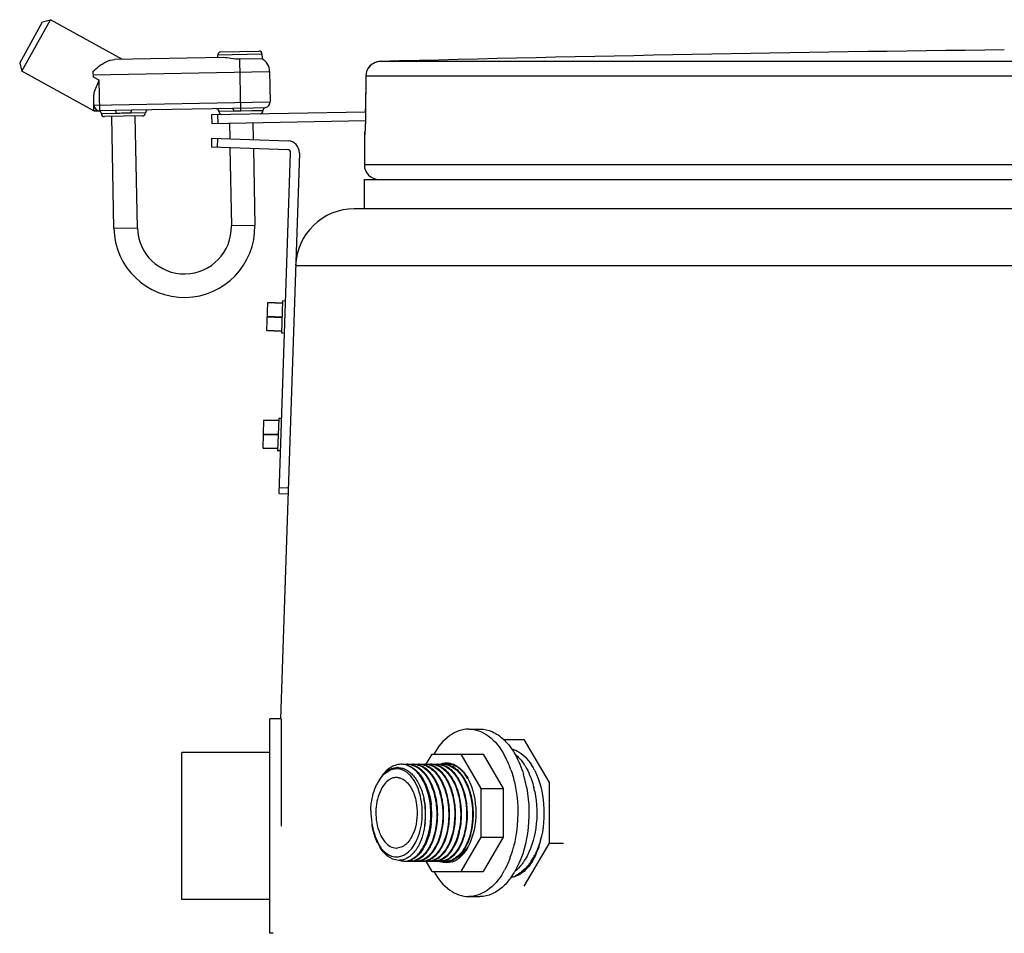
# Model space of a CAD drawing. Header units: millimetres. Extents: x 0 to 297, y 0 to 210.
# Tile 18 of 21: x 212.17 to 215.52, y 173.73 to 176.84. Entities that reach past the tile are written whole.
import ezdxf

# ---------------------------------------------------------------- set-up
doc = ezdxf.new("R2010")
doc.units = ezdxf.units.MM
doc.header["$LTSCALE"] = 16.335
doc.layers.get('0').update_dxf_attribs({"linetype": 'CONTINUOUS'})
doc.layers.add('AXES_REF', color=7, linetype='CONTINUOUS')

msp = doc.modelspace()

# ---------------------------------------------------------------- linework, layer by layer
at = {"color": 7, "linetype": 'Continuous'}
for p, q in [((212.1742, 176.694), (212.2515, 176.834)), ((212.182, 176.6668), (212.2787, 176.8418)), ((212.2515, 176.834), (212.2787, 176.8418)), ((212.5238, 176.7064), (212.2787, 176.8418)), ((212.8678, 176.7128), (212.497, 176.7059)), ((212.8487, 176.7125), (212.8485, 176.7225)), ((212.8584, 176.7327), (212.9883, 176.7351)), ((212.9985, 176.7253), (212.9988, 176.7086)), ((212.1742, 176.694), (212.182, 176.6668)), ((212.9988, 176.7086), (212.9238, 176.7072)), ((212.4224, 176.5339), (212.182, 176.6668)), ((212.4249, 176.6468), (212.4245, 176.6666)), ((213.0246, 176.6658), (213.0266, 176.5626)), ((213.352, 176.65), (213.3512, 176.5283)), ((212.427, 176.5345), (212.4262, 176.5775)), ((212.4324, 176.5315), (212.447, 176.5317)), ((212.4985, 176.5327), (212.447, 176.5317)), ((212.5924, 176.5144), (212.4624, 176.512)), ((212.4945, 176.1325), (212.4874, 176.5125)), ((212.8982, 176.5402), (212.5555, 176.5338)), ((212.5745, 176.134), (212.5674, 176.514)), ((212.8274, 176.5188), (213.3512, 176.5287)), ((212.8274, 176.5188), (212.8279, 176.4889)), ((212.8474, 176.5192), (212.8479, 176.4892)), ((213.0021, 176.5325), (213.0021, 176.5321)), ((213.351, 176.5109), (213.3508, 176.5031)), ((213.3511, 176.5194), (213.351, 176.5109)), ((213.3512, 176.5283), (213.3511, 176.5194)), ((212.8279, 176.4889), (213.3507, 176.4986)), ((212.8879, 176.49), (212.8889, 176.4362)), ((212.9679, 176.4915), (212.969, 176.4335)), ((213.35, 176.4782), (213.3498, 176.4736)), ((213.3502, 176.4835), (213.35, 176.4782)), ((213.3504, 176.4894), (213.3502, 176.4835)), ((213.3506, 176.4959), (213.3504, 176.4894)), ((213.3508, 176.5031), (213.3506, 176.4959)), ((213.347, 176.4495), (213.347, 176.3483)), ((213.3489, 176.4591), (213.3488, 176.4587)), ((213.3488, 176.4587), (213.3488, 176.4584)), ((213.3488, 176.4584), (213.3488, 176.4582)), ((213.349, 176.4605), (213.3489, 176.4596)), ((213.3489, 176.4596), (213.3489, 176.4591)), ((213.3491, 176.4617), (213.349, 176.4605)), ((213.3492, 176.463), (213.3491, 176.4617)), ((213.3493, 176.4644), (213.3492, 176.463)), ((213.3497, 176.4717), (213.3493, 176.4644)), ((213.3498, 176.4736), (213.3497, 176.4717)), ((212.8274, 176.4383), (212.8264, 176.4083)), ((212.8274, 176.4383), (213.0872, 176.4296)), ((212.8473, 176.4376), (212.8463, 176.4076)), ((213.0862, 176.3996), (212.8264, 176.4083)), ((212.8895, 176.4062), (212.8945, 176.14)), ((212.9695, 176.4035), (212.9744, 176.1415)), ((213.057, 175.2299), (213.0959, 176.3892)), ((213.1258, 176.3882), (213.0614, 174.4635)), ((220.9811, 176.1983), (213.3129, 176.1983)), ((213.0156, 175.784), (213.0187, 175.8792)), ((213.0687, 175.8775), (213.0187, 175.8792)), ((213.069, 175.8849), (213.0653, 175.7749)), ((213.079, 175.8845), (213.069, 175.8849)), ((213.0156, 175.784), (213.0655, 175.7823)), ((213.0753, 175.7746), (213.0653, 175.7749)), ((213.0022, 175.3842), (213.0054, 175.4794)), ((213.0553, 175.4777), (213.0054, 175.4794)), ((213.0556, 175.4851), (213.0519, 175.3752)), ((213.0656, 175.4848), (213.0556, 175.4851)), ((213.0022, 175.3842), (213.0521, 175.3825)), ((213.0619, 175.3748), (213.0519, 175.3752)), ((213.0577, 175.2499), (213.0877, 175.2489)), ((213.057, 175.2299), (213.087, 175.2289)), ((213.0254, 173.7333), (213.0254, 174.4633)), ((213.0614, 174.4633), (213.0254, 174.4633)), ((213.0654, 174.0983), (213.0654, 174.4633)), ((213.8204, 174.3933), (213.8901, 174.3933)), ((213.8901, 174.3933), (213.9758, 174.2469)), ((212.7254, 173.8483), (212.7254, 174.3483)), ((213.0254, 174.3483), (212.7254, 174.3483)), ((213.5578, 174.3083), (213.5783, 174.3433)), ((213.5783, 174.3433), (213.751, 174.3433)), ((213.6753, 174.3433), (213.7438, 174.2262)), ((213.751, 174.3433), (213.8195, 174.2262)), ((213.6166, 174.3084), (213.6168, 174.3084)), ((213.6166, 174.3083), (213.6168, 174.3083)), ((213.6628, 174.2992), (213.6627, 174.2993)), ((213.6628, 174.2992), (213.6627, 174.2993)), ((213.6643, 174.2983), (213.6642, 174.2983)), ((213.6642, 174.2983), (213.6642, 174.2983)), ((213.9758, 174.2469), (213.9758, 174.0398)), ((213.7438, 174.2262), (213.7438, 174.0605)), ((213.7438, 174.2262), (213.8195, 174.2262)), ((213.8195, 174.2262), (213.8195, 174.0605)), ((213.3939, 174.0382), (213.3985, 174.0299)), ((213.7438, 174.0605), (213.6753, 173.9433)), ((213.7438, 174.0605), (213.8195, 174.0605)), ((213.8195, 174.0605), (213.751, 173.9433)), ((213.9758, 174.0398), (213.8901, 173.8933)), ((213.9758, 174.0398), (214.0245, 174.0398)), ((213.5783, 173.9433), (213.5577, 173.9786)), ((213.5783, 173.9433), (213.751, 173.9433)), ((213.0254, 173.8483), (212.7254, 173.8483)), ((213.0369, 173.7333), (213.0254, 173.7333))]:
    msp.add_line(p, q, dxfattribs=at)
at = {"color": 9, "linetype": 'Continuous'}
for p, q in [((212.8485, 176.7225), (212.9985, 176.7253)), ((212.9271, 176.5311), (212.9238, 176.7072)), ((216.9528, 176.6996), (213.4007, 176.6996)), ((212.4247, 176.6545), (213.0246, 176.6658)), ((212.4451, 176.6356), (212.4249, 176.6468)), ((213.3521, 176.6496), (213.3514, 176.5375)), ((213.352, 176.65), (213.3521, 176.6496)), ((216.9503, 176.6496), (213.3521, 176.6496)), ((212.447, 176.5317), (212.4451, 176.6356)), ((212.4267, 176.5513), (213.0266, 176.5626)), ((212.4224, 176.5339), (212.427, 176.5345)), ((212.6022, 176.5246), (212.4522, 176.5218)), ((212.5555, 176.5338), (212.4985, 176.5327)), ((213.0021, 176.5321), (212.8522, 176.5293)), ((212.927, 176.541), (212.8982, 176.5402)), ((212.9271, 176.5311), (212.9018, 176.5302)), ((212.927, 176.541), (213.0103, 176.5426)), ((213.0021, 176.5325), (212.9271, 176.5311)), ((213.3513, 176.5287), (213.3508, 176.4986)), ((213.3513, 176.5375), (213.3514, 176.5372)), ((213.3514, 176.5375), (213.3514, 176.5372)), ((213.3514, 176.5375), (213.3514, 176.5372)), ((213.3479, 176.4495), (213.347, 176.4495)), ((220.947, 176.3483), (213.347, 176.3483)), ((212.4945, 176.1325), (212.5745, 176.134)), ((212.9744, 176.1415), (212.8945, 176.14)), ((213.113, 176.005), (221.181, 176.005)), ((213.0687, 175.8765), (213.0187, 175.8782)), ((213.0171, 175.8306), (213.0671, 175.8289)), ((213.0172, 175.8326), (213.0672, 175.8309)), ((213.0156, 175.785), (213.0656, 175.7833)), ((213.0553, 175.4767), (213.0053, 175.4784)), ((213.0037, 175.4308), (213.0537, 175.4291)), ((213.0038, 175.4328), (213.0538, 175.4311)), ((213.0022, 175.3852), (213.0522, 175.3835))]:
    msp.add_line(p, q, dxfattribs=at)
at = {"color": 7, "linetype": 'Continuous'}
msp.add_lwpolyline([(213.3488, 176.4582), (213.3488, 176.458), (213.3488, 176.458)], dxfattribs=at)
for centre, radius, start, end in [((212.8585, 176.7227), 0.01, 91.0728, 181.0728), ((212.9885, 176.7251), 0.01, 1.0728, 91.0728), ((217.147, 32.3233), 144.4249, 90.643576, 91.486375), ((212.9746, 176.6648), 0.05, 1.0728, 61.0728), ((213.402, 176.6496), 0.05, 91.4864, 179.6295), ((212.4467, 176.5517), 0.02, 181.0728, 271.0728), ((213.0066, 176.5622), 0.02, 280.6669, 1.0728), ((212.432, 176.5515), 0.02, 241.0718, 271.0716), ((212.4422, 176.5216), 0.01, 1.0728, 91.0728), ((212.4622, 176.522), 0.01, 181.0728, 271.0728), ((212.5922, 176.5244), 0.01, 271.0728, 1.0728), ((212.6122, 176.5248), 0.01, 91.0728, 181.0728), ((212.8422, 176.5291), 0.01, 1.0728, 91.0728), ((212.8622, 176.5295), 0.01, 181.0728, 271.0728), ((212.9921, 176.5319), 0.01, 271.0728, 1.0728), ((213.0121, 176.5327), 0.01, 100.6669, 181.0728), ((213.397, 176.4495), 0.05, 162.6492, 180), ((213.0859, 176.3896), 0.04, 358.0816, 88.0816), ((213.0859, 176.3896), 0.01, 358.0816, 88.0816), ((213.397, 176.3483), 0.05, 180, 270), ((213.3129, 175.9983), 0.2, 90, 178.0816), ((212.7345, 176.137), 0.24, 181.0728, 1.0728), ((212.7345, 176.137), 0.16, 181.0728, 1.0728), ((213.4717, 174.248), 0.0603, 87.2021, 90.0032), ((213.4717, 174.248), 0.0604, 86.4294, 87.2023), ((213.4746, 174.2475), 0.0609, 81.6426, 89.9759), ((213.4716, 174.2472), 0.0612, 80.4664, 86.4144), ((213.492, 174.2476), 0.0608, 90.022, 98.0672), ((213.4742, 174.2448), 0.0636, 72.3198, 81.5897), ((213.492, 174.2481), 0.0602, 87.1951, 89.9986), ((213.4919, 174.2471), 0.0612, 80.4034, 87.1782), ((213.4949, 174.2476), 0.0608, 81.8151, 89.9766), ((213.5123, 174.2475), 0.0608, 90.0233, 98.2487), ((213.4946, 174.2453), 0.063, 74.657, 81.7979), ((213.494, 174.2432), 0.0652, 72.4573, 74.6761), ((213.5122, 174.2481), 0.0602, 87.1951, 89.9986), ((213.5152, 174.2476), 0.0608, 81.8792, 89.977), ((213.5325, 174.2475), 0.0608, 90.0236, 98.3109), ((213.5147, 174.2448), 0.0636, 72.3676, 81.8311), ((213.5325, 174.2481), 0.0602, 87.1951, 89.9986), ((213.5325, 174.2471), 0.0612, 80.4034, 87.1782), ((213.5355, 174.2476), 0.0608, 81.8174, 89.9766), ((213.5528, 174.2475), 0.0608, 90.0234, 98.251), ((213.5351, 174.2453), 0.063, 74.5979, 81.7995), ((213.5345, 174.2432), 0.0653, 72.4085, 74.6174), ((213.5528, 174.2481), 0.0602, 87.1951, 89.9986), ((213.5527, 174.2471), 0.0612, 80.4034, 87.1782), ((213.5557, 174.2476), 0.0608, 81.8189, 89.9766), ((213.5732, 174.247), 0.0614, 96.2981, 98.2412), ((213.5554, 174.2453), 0.0631, 74.5557, 81.8006), ((213.5731, 174.2478), 0.0606, 90.0116, 96.3036), ((213.5548, 174.2432), 0.0653, 72.4093, 74.5757), ((213.5731, 174.2481), 0.0602, 87.1951, 89.9986), ((213.573, 174.2471), 0.0612, 80.4034, 87.1782), ((213.576, 174.2476), 0.0608, 81.8195, 89.9766), ((213.5934, 174.2475), 0.0608, 90.0234, 98.2532), ((213.5757, 174.2453), 0.0631, 74.5379, 81.801), ((213.5751, 174.2432), 0.0653, 72.4237, 74.5582), ((213.5933, 174.2481), 0.0602, 87.1951, 89.9986), ((213.5963, 174.2476), 0.0608, 81.8408, 89.9768), ((213.6136, 174.2475), 0.0608, 90.0233, 98.2737), ((213.5958, 174.2448), 0.0636, 72.3694, 81.7934), ((213.6136, 174.2481), 0.0602, 87.1951, 89.9986), ((213.6136, 174.2471), 0.0612, 80.4034, 87.1782), ((213.6165, 174.2476), 0.0608, 81.8162, 89.9766), ((213.6284, 174.2493), 0.0602, 88.6074, 101.1758), ((213.6339, 174.2475), 0.0608, 90.0234, 98.2497), ((213.6162, 174.2453), 0.063, 74.6171, 81.7985), ((213.6284, 174.2501), 0.0594, 84.624, 88.5396), ((213.6156, 174.2432), 0.0653, 72.4092, 74.6364), ((213.6339, 174.2481), 0.0602, 87.1951, 89.9986), ((213.6283, 174.2494), 0.0602, 81.7709, 84.6241), ((213.6338, 174.2472), 0.0611, 81.035, 87.182), ((213.6368, 174.248), 0.0603, 85.9179, 89.9959), ((213.6282, 174.2483), 0.0613, 77.773, 81.7653), ((213.6105, 174.2315), 0.078, 57.6503, 63.3674), ((213.6205, 174.2309), 0.0804, 57.0673, 58.2005), ((213.4565, 174.2417), 0.0517, 90.0177, 97.4453), ((213.4611, 174.2419), 0.0553, 91.5752, 95.8671), ((213.6072, 174.2261), 0.0844, 54.934, 57.6831), ((213.6184, 174.2278), 0.0841, 53.7955, 56.9969), ((213.6134, 174.221), 0.0926, 48.1138, 53.7526), ((213.6062, 174.2129), 0.1033, 44.1277, 48.137), ((213.6, 174.2068), 0.112, 41.8439, 44.1482), ((213.5304, 174.1705), 0.1572, 153.2601, 153.4604), ((213.5249, 174.1733), 0.151, 150.6987, 153.276), ((213.5188, 174.1767), 0.1441, 150.1089, 150.6831), ((213.5114, 174.181), 0.1354, 146.5541, 150.1392), ((213.4933, 174.1576), 0.2018, 19.7444, 25.2092), ((213.5527, 174.1775), 0.158, 30.2204, 32.3914), ((213.5379, 174.1691), 0.175, 25.2074, 30.1705), ((213.5537, 174.1797), 0.1661, 28.695, 29.32), ((213.4738, 174.1504), 0.2227, 17.5671, 19.798), ((213.2969, 174.1379), 0.2794, 353.606, 6.4295), ((213.3172, 174.1379), 0.2794, 353.6122, 6.4182), ((213.3374, 174.1379), 0.2794, 353.6134, 6.4148), ((213.3577, 174.1379), 0.2794, 353.6131, 6.4105), ((213.378, 174.1379), 0.2794, 353.5891, 6.3847), ((213.3983, 174.1379), 0.2794, 353.6132, 6.4101), ((213.4185, 174.1379), 0.2794, 353.6128, 6.4112), ((213.4388, 174.1379), 0.2794, 353.611, 6.414), ((213.2874, 174.1374), 0.2678, 354.2965, 5.8205), ((213.8109, 174.1832), 0.4448, 189.6943, 190.4848), ((213.7415, 174.2011), 0.3832, 202.5094, 203.0782), ((213.5382, 174.1142), 0.1621, 202.9877, 207.3327), ((213.4993, 174.0972), 0.1208, 209.2644, 213.7531), ((213.5281, 174.1091), 0.1509, 207.3782, 207.8786), ((213.5205, 174.105), 0.1422, 207.8459, 211.6361), ((213.4261, 174.107), 0.1655, 333.1133, 333.7748), ((213.5352, 174.1031), 0.1568, 329.4644, 333.8252), ((213.491, 174.1224), 0.2051, 339.6503, 342.0105), ((213.5537, 174.104), 0.1588, 330.3358, 333.8023), ((213.4912, 174.0919), 0.1111, 213.8078, 214.4411), ((213.5132, 174.1007), 0.1338, 211.6699, 212.1336), ((213.5046, 174.0951), 0.1235, 212.0678, 217.4159), ((213.4756, 174.09), 0.1316, 325.7243, 325.9674), ((213.5166, 174.0739), 0.1054, 317.9342, 318.266), ((213.5502, 174.0942), 0.1394, 325.9978, 329.4467), ((213.6027, 174.071), 0.1052, 312.4125, 317.0437), ((213.5934, 174.0777), 0.1111, 317.979, 322.0413), ((213.6209, 174.0675), 0.0872, 310.6571, 312.0164), ((213.6171, 174.0717), 0.0929, 312.0404, 315.6206), ((213.5969, 174.0765), 0.1132, 317.0027, 318.1923), ((213.5828, 174.086), 0.1246, 322.0421, 326.009), ((213.5924, 174.0805), 0.1192, 318.206, 320.8463), ((213.6098, 174.0788), 0.1031, 315.6367, 319.9937), ((213.5689, 174.0953), 0.1413, 326.0198, 330.3529), ((213.5852, 174.0975), 0.134, 326.6533, 327.0355), ((213.5837, 174.0985), 0.1358, 327.0359, 327.593), ((213.5813, 174.1001), 0.1387, 327.5941, 328.4799), ((213.5525, 174.1076), 0.1675, 330.686, 331.8179), ((213.7174, 174.0951), 0.233, 336.8538, 341.1788), ((213.4646, 174.0347), 0.0531, 267.9535, 268.8037), ((213.4818, 174.031), 0.0527, 270.0017, 273.2052), ((213.4848, 174.0317), 0.0533, 270.0334, 279.3226), ((213.5021, 174.0317), 0.0533, 260.5555, 269.9659), ((213.5021, 174.0311), 0.0527, 270.0016, 273.2048), ((213.505, 174.0317), 0.0533, 270.0335, 279.3453), ((213.5021, 174.0314), 0.0531, 273.204, 275.3018), ((213.5224, 174.0317), 0.0533, 260.5782, 269.966), ((213.5224, 174.0311), 0.0527, 270.0016, 273.2048), ((213.5253, 174.0317), 0.0533, 270.0334, 279.333), ((213.5224, 174.0314), 0.0531, 273.204, 275.3018), ((213.5427, 174.0317), 0.0533, 260.5665, 269.966), ((213.5427, 174.0311), 0.0527, 270.0016, 273.2048), ((213.5456, 174.0317), 0.0533, 270.0334, 279.3355), ((213.5426, 174.0314), 0.0531, 273.204, 275.3018), ((213.563, 174.0322), 0.0538, 260.582, 264.3062), ((213.5629, 174.0313), 0.0529, 264.3067, 269.9909), ((213.5629, 174.0311), 0.0527, 270.0016, 273.2048), ((213.5659, 174.0317), 0.0533, 270.0334, 279.3373), ((213.5629, 174.0314), 0.0531, 273.204, 275.3018), ((213.5832, 174.0317), 0.0533, 260.5708, 269.966), ((213.5832, 174.0311), 0.0527, 270.0016, 273.2048), ((213.5861, 174.0317), 0.0533, 270.0324, 279.2351), ((213.5832, 174.0314), 0.0531, 273.204, 275.3018), ((213.6035, 174.0317), 0.0534, 260.4726, 269.9663), ((213.6293, 174.0408), 0.0679, 247.1253, 247.5344), ((213.6289, 174.0398), 0.0667, 247.529, 249.8609), ((213.6035, 174.0311), 0.0527, 270.0016, 273.2048), ((213.5507, 174.0598), 0.0856, 309.3497, 310.7114), ((213.6286, 174.0388), 0.0657, 249.8663, 250.1285), ((213.6064, 174.0317), 0.0533, 270.0334, 279.3325), ((213.6035, 174.0314), 0.0531, 273.204, 275.3018), ((213.6238, 174.0317), 0.0533, 260.5659, 269.966), ((213.5793, 174.0484), 0.0715, 300.0287, 303.3381), ((213.5752, 174.0545), 0.0789, 303.3891, 309.4079), ((213.6238, 174.0311), 0.0527, 270.0016, 273.2048), ((213.6267, 174.0317), 0.0533, 270.0334, 279.3295), ((213.6237, 174.0314), 0.0531, 273.204, 275.3018), ((213.6013, 174.0454), 0.068, 297.9247, 300.0132), ((213.6256, 174.0372), 0.064, 287.3142, 288.1127), ((213.6253, 174.0381), 0.0649, 288.1152, 289.9441), ((213.6246, 174.04), 0.067, 289.9535, 293.403), ((213.6236, 174.0422), 0.0694, 293.3958, 295.2824), ((213.617, 174.0481), 0.0712, 300.4673, 302.4594), ((213.6213, 174.047), 0.0747, 295.3466, 302.0923), ((213.616, 174.0497), 0.0731, 302.4537, 303.1272), ((213.6197, 174.0486), 0.0717, 300.0283, 303.7097), ((213.6168, 174.0529), 0.077, 303.7062, 306.8443), ((213.6163, 174.055), 0.0842, 302.0942, 308.2013), ((213.6138, 174.0569), 0.0819, 306.839, 309.3514), ((213.6329, 174.0507), 0.0666, 296.8355, 300.0822), ((213.6308, 174.0543), 0.0707, 300.0852, 303.4255), ((213.612, 174.0605), 0.0911, 308.1448, 309.553), ((213.6094, 174.0637), 0.0953, 309.5601, 311.8833), ((213.6072, 174.0662), 0.0986, 311.873, 312.3671), ((213.7565, 174.0765), 0.1897, 328.9756, 332.3979)]:
    msp.add_arc(centre, radius, start, end, dxfattribs=at)
at = {"color": 9, "linetype": 'Continuous'}
for centre, radius, start, end in [((213.4021, 176.6495), 0.0502, 92.7422, 110.7828), ((213.402, 176.6499), 0.0498, 91.4906, 92.6867), ((213.4022, 176.6496), 0.0501, 177.7324, 179.6297), ((213.4021, 176.6496), 0.05, 179.6299, 180), ((211.3442, 176.5494), 2.0072, 359.4068, 359.6516), ((213.398, 176.4495), 0.0501, 170.9318, 179.9938), ((213.3979, 176.4495), 0.05, 168.2575, 170.9244), ((213.3235, 174.1358), 0.2319, 351.0115, 351.1325), ((213.5405, 174.1176), 0.1657, 201.733, 203.7538)]:
    msp.add_arc(centre, radius, start, end, dxfattribs=at)
at = {"color": 7, "linetype": 'Continuous'}
for points, knots in [([(212.9238, 176.7072), (212.9136, 176.707), (212.8949, 176.709), (212.8763, 176.713), (212.8678, 176.7128)], [0, 0, 0, 0, 0.546892, 1, 1, 1, 1]), ([(212.4245, 176.6666), (212.4303, 176.672), (212.4507, 176.6903), (212.4772, 176.7055), (212.497, 176.7059)], [0, 0, 0, 0, 0.285231, 1, 1, 1, 1]), ([(212.4262, 176.5775), (212.4261, 176.5823), (212.4289, 176.6028), (212.4383, 176.6214), (212.4451, 176.6356)], [0, 0, 0, 0, 0.230216, 1, 1, 1, 1]), ([(213.4717, 174.3083), (213.458, 174.3083), (213.4275, 174.2968), (213.4081, 174.2722), (213.3996, 174.2579)], [0, 0, 0, 0, 0.452522, 1, 1, 1, 1]), ([(213.4848, 173.9784), (213.497, 173.9791), (213.5235, 173.991), (213.5512, 174.0282), (213.5693, 174.079), (213.5755, 174.1379), (213.5692, 174.1975), (213.5508, 174.2504), (213.5222, 174.2905), (213.4949, 174.3053), (213.4818, 174.3075)], [0, 0, 0, 0, 0.090835, 0.202454, 0.33763, 0.487999, 0.640336, 0.781116, 0.900916, 1, 1, 1, 1]), ([(213.5021, 174.3075), (213.5218, 174.3042), (213.5561, 174.2778), (213.5828, 174.2226), (213.5992, 174.1406), (213.5906, 174.0732), (213.5722, 174.035)], [0, 0, 0, 0, 0.193411, 0.378791, 0.589779, 1, 1, 1, 1]), ([(213.5152, 174.3083), (213.5254, 174.3078), (213.5472, 174.3007), (213.574, 174.2762), (213.5949, 174.2409), (213.6139, 174.1819), (213.617, 174.1036), (213.5988, 174.0423), (213.5828, 174.0179)], [0, 0, 0, 0, 0.090922, 0.19472, 0.315783, 0.451903, 0.741195, 1, 1, 1, 1]), ([(213.5427, 174.3075), (213.5533, 174.3057), (213.5752, 174.2955), (213.6063, 174.2612), (213.6295, 174.2046), (213.6373, 174.1326), (213.6271, 174.0628), (213.6071, 174.0209), (213.5937, 174.0053)], [0, 0, 0, 0, 0.093043, 0.20116, 0.394621, 0.610894, 0.821552, 1, 1, 1, 1]), ([(213.5629, 174.3075), (213.5866, 174.3035), (213.6198, 174.2732), (213.6428, 174.2222), (213.6576, 174.1562), (213.6536, 174.0756), (213.6259, 174.0148), (213.6049, 173.996)], [0, 0, 0, 0, 0.20127, 0.330586, 0.47352, 0.763283, 1, 1, 1, 1]), ([(213.5832, 174.3075), (213.6079, 174.3033), (213.6422, 174.2707), (213.6649, 174.2168), (213.6785, 174.1479), (213.6721, 174.066), (213.6398, 174.0052), (213.6168, 173.9894)], [0, 0, 0, 0, 0.204258, 0.336402, 0.481924, 0.771944, 1, 1, 1, 1]), ([(213.5963, 174.3083), (213.6062, 174.3078), (213.6273, 174.3012), (213.6535, 174.278), (213.6743, 174.2444), (213.6939, 174.1879), (213.6987, 174.1115), (213.683, 174.051), (213.6687, 174.0258)], [0, 0, 0, 0, 0.090579, 0.193402, 0.312907, 0.447379, 0.735787, 1, 1, 1, 1]), ([(213.6268, 174.3133), (213.635, 174.3133), (213.6462, 174.3109), (213.6561, 174.3059), (213.6586, 174.3045)], [0, 0, 0, 0, 0.738877, 1, 1, 1, 1]), ([(213.3983, 174.2557), (213.4017, 174.2608), (213.4147, 174.2779), (213.4346, 174.2909), (213.4498, 174.2929)], [0, 0, 0, 0, 0.286227, 1, 1, 1, 1]), ([(213.4555, 174.2969), (213.4449, 174.2958), (213.4223, 174.2863), (213.4066, 174.2683), (213.3996, 174.2579)], [0, 0, 0, 0, 0.458914, 1, 1, 1, 1]), ([(213.5037, 174.2698), (213.5003, 174.2735), (213.4874, 174.2858), (213.4694, 174.2933), (213.4565, 174.2933)], [0, 0, 0, 0, 0.278492, 1, 1, 1, 1]), ([(213.4913, 174.0057), (213.508, 174.018), (213.5341, 174.0596), (213.5477, 174.132), (213.5403, 174.2071), (213.5189, 174.2533), (213.5037, 174.2698)], [0, 0, 0, 0, 0.217624, 0.487082, 0.764283, 1, 1, 1, 1]), ([(213.6484, 174.298), (213.6674, 174.2863), (213.6989, 174.2436), (213.718, 174.166), (213.7143, 174.0834), (213.6945, 174.0311), (213.6794, 174.0111)], [0, 0, 0, 0, 0.214474, 0.480968, 0.759329, 1, 1, 1, 1]), ([(213.3688, 174.1509), (213.3691, 174.1591), (213.3715, 174.1898), (213.3796, 174.2204), (213.3897, 174.2407)], [0, 0, 0, 0, 0.263901, 1, 1, 1, 1]), ([(213.6994, 174.2595), (213.7184, 174.2249), (213.7339, 174.1441), (213.7188, 174.0634), (213.7001, 174.0285)], [0, 0, 0, 0, 0.499354, 1, 1, 1, 1]), ([(213.5433, 174.2149), (213.5446, 174.2109), (213.5495, 174.1945), (213.5525, 174.1774), (213.5538, 174.1645)], [0, 0, 0, 0, 0.243216, 1, 1, 1, 1]), ([(213.3863, 174.0539), (213.3848, 174.0576), (213.379, 174.0732), (213.3753, 174.0896), (213.3734, 174.1022)], [0, 0, 0, 0, 0.23721, 1, 1, 1, 1]), ([(213.3734, 174.1022), (213.3742, 174.098), (213.3776, 174.0817), (213.3827, 174.0658), (213.3874, 174.0544)], [0, 0, 0, 0, 0.258704, 1, 1, 1, 1]), ([(213.5539, 174.1107), (213.5534, 174.1064), (213.5513, 174.0895), (213.5475, 174.0728), (213.5436, 174.0608)], [0, 0, 0, 0, 0.257408, 1, 1, 1, 1]), ([(213.5746, 174.1068), (213.5741, 174.1026), (213.5719, 174.0865), (213.5682, 174.0705), (213.5644, 174.0591)], [0, 0, 0, 0, 0.257405, 1, 1, 1, 1]), ([(213.5847, 174.059), (213.5859, 174.0628), (213.5905, 174.0784), (213.5935, 174.0945), (213.5949, 174.1068)], [0, 0, 0, 0, 0.242005, 1, 1, 1, 1]), ([(213.605, 174.059), (213.6062, 174.0628), (213.6108, 174.0784), (213.6137, 174.0945), (213.6151, 174.1068)], [0, 0, 0, 0, 0.242002, 1, 1, 1, 1]), ([(213.6253, 174.059), (213.6265, 174.0628), (213.6311, 174.0784), (213.634, 174.0945), (213.6354, 174.1068)], [0, 0, 0, 0, 0.241997, 1, 1, 1, 1]), ([(213.6455, 174.059), (213.6467, 174.0628), (213.6513, 174.0784), (213.6543, 174.0945), (213.6557, 174.1067)], [0, 0, 0, 0, 0.242008, 1, 1, 1, 1]), ([(213.6658, 174.059), (213.667, 174.0628), (213.6716, 174.0784), (213.6746, 174.0945), (213.676, 174.1068)], [0, 0, 0, 0, 0.24199, 1, 1, 1, 1]), ([(213.6861, 174.059), (213.6873, 174.0628), (213.6919, 174.0784), (213.6948, 174.0945), (213.6962, 174.1068)], [0, 0, 0, 0, 0.242002, 1, 1, 1, 1]), ([(213.7064, 174.059), (213.7076, 174.0628), (213.7122, 174.0784), (213.7151, 174.0945), (213.7165, 174.1068)], [0, 0, 0, 0, 0.242005, 1, 1, 1, 1]), ([(213.5722, 174.035), (213.565, 174.0202), (213.5485, 173.9946), (213.5201, 173.9798), (213.507, 173.9786)], [0, 0, 0, 0, 0.556184, 1, 1, 1, 1]), ([(213.9459, 174.0487), (213.9448, 174.0438), (213.9425, 174.0341), (213.9395, 174.0246), (213.9379, 174.0199)], [0, 0, 0, 0, 0.504598, 1, 1, 1, 1]), ([(213.4627, 173.9816), (213.4503, 173.982), (213.423, 173.9938), (213.406, 174.0166), (213.3985, 174.0299)], [0, 0, 0, 0, 0.448814, 1, 1, 1, 1]), ([(213.4065, 174.02), (213.4089, 174.0172), (213.4183, 174.0072), (213.4302, 173.9993), (213.4397, 173.9961)], [0, 0, 0, 0, 0.272369, 1, 1, 1, 1]), ([(213.5828, 174.0179), (213.5759, 174.0073), (213.5604, 173.9892), (213.5378, 173.9796), (213.5273, 173.9786)], [0, 0, 0, 0, 0.544002, 1, 1, 1, 1]), ([(213.5937, 174.0053), (213.5904, 174.0015), (213.5779, 173.9886), (213.5605, 173.9798), (213.5475, 173.9786)], [0, 0, 0, 0, 0.279224, 1, 1, 1, 1]), ([(213.6687, 174.0258), (213.6662, 174.0213), (213.6563, 174.0057), (213.6426, 173.992), (213.6308, 173.9856)], [0, 0, 0, 0, 0.278102, 1, 1, 1, 1]), ([(213.6794, 174.0111), (213.6777, 174.0088), (213.6708, 174.0003), (213.6627, 173.9929), (213.656, 173.9885)], [0, 0, 0, 0, 0.266729, 1, 1, 1, 1]), ([(213.9316, 174.0035), (213.9305, 174.001), (213.9283, 173.996), (213.9259, 173.9911), (213.9246, 173.9887)], [0, 0, 0, 0, 0.504684, 1, 1, 1, 1]), ([(213.6049, 173.996), (213.6021, 173.9935), (213.5913, 173.985), (213.5778, 173.9795), (213.5678, 173.9786)], [0, 0, 0, 0, 0.270672, 1, 1, 1, 1]), ([(213.6168, 173.9894), (213.6146, 173.9879), (213.6058, 173.9825), (213.5956, 173.9793), (213.5881, 173.9786)], [0, 0, 0, 0, 0.263651, 1, 1, 1, 1]), ([(213.9191, 173.9788), (213.916, 173.9737), (213.9096, 173.9642), (213.9021, 173.9554), (213.8982, 173.9514)], [0, 0, 0, 0, 0.515371, 1, 1, 1, 1]), ([(213.8982, 173.9514), (213.8933, 173.9464), (213.883, 173.9375), (213.8711, 173.9308), (213.8651, 173.9284)], [0, 0, 0, 0, 0.521839, 1, 1, 1, 1]), ([(213.8559, 173.9253), (213.8543, 173.9249), (213.8512, 173.9243), (213.8481, 173.9238), (213.8466, 173.9237)], [0, 0, 0, 0, 0.503337, 1, 1, 1, 1]), ([(213.8651, 173.9284), (213.8636, 173.9278), (213.8605, 173.9266), (213.8574, 173.9257), (213.8559, 173.9253)], [0, 0, 0, 0, 0.504533, 1, 1, 1, 1])]:
    msp.add_open_spline(points, degree=3, knots=knots, dxfattribs=at)
at = {"color": 9, "linetype": 'Continuous'}
for points, knots in [([(213.3843, 176.6964), (213.3753, 176.693), (213.359, 176.6806), (213.3525, 176.6612), (213.3521, 176.6516)], [0, 0, 0, 0, 0.499815, 1, 1, 1, 1]), ([(212.4983, 176.5327), (212.4996, 176.5327), (212.5016, 176.5283), (212.5018, 176.5251), (212.5019, 176.5228)], [0, 0, 0, 0, 0.346151, 1, 1, 1, 1]), ([(212.5526, 176.5237), (212.5441, 176.5235), (212.5272, 176.5241), (212.5103, 176.5229), (212.5019, 176.5228)], [0, 0, 0, 0, 0.5, 1, 1, 1, 1]), ([(212.5558, 176.5338), (212.5545, 176.5337), (212.5526, 176.5293), (212.5525, 176.5261), (212.5526, 176.5237)], [0, 0, 0, 0, 0.346148, 1, 1, 1, 1]), ([(212.8982, 176.5402), (212.8995, 176.5402), (212.9015, 176.5358), (212.9018, 176.5326), (212.9018, 176.5302)], [0, 0, 0, 0, 0.346151, 1, 1, 1, 1]), ([(213.3508, 176.4986), (213.3506, 176.4946), (213.3502, 176.4816), (213.3497, 176.4685), (213.3491, 176.4595)], [0, 0, 0, 0, 0.307968, 1, 1, 1, 1]), ([(213.3491, 176.4595), (213.3489, 176.457), (213.3488, 176.4535), (213.3481, 176.4508), (213.3481, 176.4495), (213.3479, 176.4495)], [0, 0, 0, 0, 0.741637, 0.931619, 1, 1, 1, 1])]:
    msp.add_open_spline(points, degree=3, knots=knots, dxfattribs=at)
for points in [[(212.427, 176.5345), (212.4296, 176.5327), (212.4335, 176.531), (212.4362, 176.5327)], [(213.5526, 174.1001), (213.5573, 174.1304), (213.5563, 174.162), (213.5495, 174.1919)]]:
    msp.add_open_spline(points, degree=3, dxfattribs=at)
at = {"color": 7, "linetype": 'Continuous'}
for points in [[(213.4935, 174.3054), (213.4969, 174.3043), (213.5003, 174.3029), (213.5035, 174.3013)], [(213.5035, 174.3013), (213.5071, 174.2995), (213.5105, 174.2975), (213.5137, 174.2952)], [(213.5239, 174.3013), (213.5206, 174.3029), (213.5172, 174.3043), (213.5137, 174.3054)], [(213.534, 174.2952), (213.5308, 174.2974), (213.5274, 174.2995), (213.5239, 174.3013)], [(213.5441, 174.3013), (213.5409, 174.3029), (213.5375, 174.3043), (213.534, 174.3054)], [(213.5543, 174.2952), (213.5511, 174.2974), (213.5477, 174.2995), (213.5441, 174.3013)], [(213.5644, 174.3013), (213.5612, 174.3029), (213.5577, 174.3043), (213.5543, 174.3054)], [(213.5745, 174.2952), (213.5713, 174.2975), (213.5679, 174.2995), (213.5644, 174.3013)], [(213.5847, 174.3013), (213.5814, 174.3029), (213.578, 174.3043), (213.5745, 174.3054)], [(213.5948, 174.2952), (213.5916, 174.2974), (213.5882, 174.2995), (213.5847, 174.3013)], [(213.605, 174.3013), (213.6017, 174.3029), (213.5983, 174.3043), (213.5948, 174.3054)], [(213.6022, 174.3081), (213.6099, 174.3114), (213.6184, 174.3133), (213.6268, 174.3133)], [(213.6151, 174.2952), (213.6119, 174.2974), (213.6085, 174.2995), (213.605, 174.3013)], [(213.6252, 174.3013), (213.622, 174.3029), (213.6186, 174.3043), (213.6151, 174.3054)], [(213.6238, 174.3075), (213.6324, 174.306), (213.6409, 174.3026), (213.6484, 174.298)], [(213.6354, 174.2952), (213.6322, 174.2974), (213.6288, 174.2995), (213.6252, 174.3013)], [(213.6455, 174.3013), (213.6422, 174.3029), (213.6388, 174.3043), (213.6354, 174.3054)], [(213.6627, 174.2993), (213.6561, 174.3034), (213.6487, 174.3065), (213.6411, 174.3082)], [(213.6586, 174.3045), (213.6618, 174.3026), (213.665, 174.3004), (213.6679, 174.2981)], [(213.4596, 174.2972), (213.4644, 174.2973), (213.4693, 174.2968), (213.474, 174.2957)], [(213.474, 174.2957), (213.4787, 174.2946), (213.4833, 174.2929), (213.4876, 174.2907)], [(213.4876, 174.2907), (213.4919, 174.2886), (213.4959, 174.286), (213.4997, 174.2831)], [(213.4997, 174.2831), (213.5038, 174.28), (213.5075, 174.2765), (213.511, 174.2728)], [(213.511, 174.2728), (213.515, 174.2685), (213.5187, 174.2639), (213.522, 174.2591)], [(213.5137, 174.2952), (213.5173, 174.2927), (213.5207, 174.2899), (213.5239, 174.2869)], [(213.5239, 174.2869), (213.5275, 174.2836), (213.5309, 174.2799), (213.534, 174.2761)], [(213.5441, 174.2869), (213.541, 174.2899), (213.5376, 174.2927), (213.534, 174.2952)], [(213.534, 174.2761), (213.5377, 174.2717), (213.541, 174.267), (213.5441, 174.2621)], [(213.5543, 174.2761), (213.5511, 174.2799), (213.5478, 174.2836), (213.5441, 174.2869)], [(213.5644, 174.287), (213.5612, 174.2899), (213.5578, 174.2927), (213.5543, 174.2952)], [(213.5644, 174.2621), (213.5613, 174.267), (213.558, 174.2717), (213.5543, 174.2761)], [(213.5746, 174.2761), (213.5714, 174.2799), (213.568, 174.2836), (213.5644, 174.287)], [(213.5847, 174.2869), (213.5815, 174.2899), (213.5781, 174.2927), (213.5745, 174.2952)], [(213.5847, 174.2621), (213.5816, 174.267), (213.5782, 174.2717), (213.5746, 174.2761)], [(213.5948, 174.2761), (213.5917, 174.2799), (213.5883, 174.2836), (213.5847, 174.2869)], [(213.605, 174.2869), (213.6018, 174.2899), (213.5984, 174.2927), (213.5948, 174.2952)], [(213.605, 174.2621), (213.6019, 174.267), (213.5985, 174.2717), (213.5948, 174.2761)], [(213.6151, 174.2761), (213.612, 174.2799), (213.6086, 174.2836), (213.605, 174.2869)], [(213.6252, 174.2869), (213.6221, 174.2899), (213.6187, 174.2927), (213.6151, 174.2952)], [(213.6253, 174.2621), (213.6222, 174.267), (213.6188, 174.2717), (213.6151, 174.2761)], [(213.6354, 174.2761), (213.6322, 174.2799), (213.6289, 174.2836), (213.6252, 174.2869)], [(213.6455, 174.2869), (213.6423, 174.2899), (213.6389, 174.2927), (213.6354, 174.2952)], [(213.6455, 174.2621), (213.6424, 174.267), (213.6391, 174.2717), (213.6354, 174.2761)], [(213.6557, 174.2761), (213.6525, 174.2799), (213.6491, 174.2836), (213.6455, 174.2869)], [(213.6658, 174.2869), (213.6626, 174.2899), (213.6592, 174.2927), (213.6557, 174.2952)], [(213.6658, 174.2621), (213.6627, 174.267), (213.6593, 174.2717), (213.6557, 174.2761)], [(213.6759, 174.2761), (213.6728, 174.2799), (213.6694, 174.2836), (213.6658, 174.2869)], [(213.6679, 174.2981), (213.6743, 174.2932), (213.68, 174.2874), (213.685, 174.2812)], [(213.6861, 174.2621), (213.683, 174.267), (213.6796, 174.2717), (213.6759, 174.2761)], [(213.6985, 174.2611), (213.6941, 174.2683), (213.6891, 174.2753), (213.6835, 174.2816)], [(213.685, 174.2812), (213.6901, 174.2749), (213.6946, 174.2681), (213.6986, 174.2611)], [(213.522, 174.2591), (213.526, 174.2533), (213.5296, 174.2472), (213.5328, 174.2408)], [(213.5328, 174.2408), (213.5369, 174.2325), (213.5404, 174.2238), (213.5433, 174.2149)], [(213.5441, 174.2621), (213.5479, 174.2562), (213.5513, 174.25), (213.5543, 174.2436)], [(213.5543, 174.2436), (213.5583, 174.2352), (213.5616, 174.2264), (213.5644, 174.2176)], [(213.5746, 174.2436), (213.5716, 174.2499), (213.5682, 174.2561), (213.5644, 174.2621)], [(213.5847, 174.2176), (213.5819, 174.2265), (213.5785, 174.2352), (213.5746, 174.2436)], [(213.5948, 174.2436), (213.5918, 174.2499), (213.5885, 174.2561), (213.5847, 174.2621)], [(213.605, 174.2176), (213.6022, 174.2265), (213.5988, 174.2352), (213.5948, 174.2436)], [(213.6151, 174.2436), (213.6121, 174.2499), (213.6088, 174.2561), (213.605, 174.2621)], [(213.6252, 174.2176), (213.6224, 174.2265), (213.6191, 174.2352), (213.6151, 174.2436)], [(213.6354, 174.2436), (213.6324, 174.2499), (213.629, 174.2561), (213.6253, 174.2621)], [(213.6455, 174.2176), (213.6427, 174.2265), (213.6394, 174.2352), (213.6354, 174.2436)], [(213.6557, 174.2436), (213.6527, 174.2499), (213.6493, 174.2561), (213.6455, 174.2621)], [(213.6658, 174.2176), (213.663, 174.2264), (213.6596, 174.2352), (213.6557, 174.2436)], [(213.6759, 174.2436), (213.6729, 174.25), (213.6696, 174.2562), (213.6658, 174.2621)], [(213.7063, 174.2176), (213.7035, 174.2265), (213.7002, 174.2352), (213.6962, 174.2436)], [(213.5644, 174.2176), (213.5694, 174.2019), (213.5727, 174.1856), (213.5746, 174.1692)], [(213.5948, 174.1691), (213.593, 174.1855), (213.5897, 174.2019), (213.5847, 174.2176)], [(213.6151, 174.1691), (213.6133, 174.1855), (213.61, 174.2019), (213.605, 174.2176)], [(213.6354, 174.1691), (213.6335, 174.1855), (213.6302, 174.2019), (213.6252, 174.2176)], [(213.6557, 174.169), (213.6538, 174.1854), (213.6505, 174.2018), (213.6455, 174.2176)], [(213.6759, 174.1691), (213.6741, 174.1855), (213.6708, 174.2018), (213.6658, 174.2176)], [(213.6962, 174.1691), (213.6944, 174.1855), (213.6911, 174.2019), (213.6861, 174.2176)], [(213.7165, 174.1691), (213.7146, 174.1855), (213.7113, 174.2019), (213.7063, 174.2176)], [(213.3688, 174.1509), (213.3688, 174.1367), (213.37, 174.1223), (213.3724, 174.1083)], [(213.3939, 174.0382), (213.3911, 174.0433), (213.3885, 174.0485), (213.3863, 174.0539)], [(213.5332, 174.0355), (213.5302, 174.0294), (213.5267, 174.0235), (213.5228, 174.0179)], [(213.5436, 174.0608), (213.5407, 174.0522), (213.5373, 174.0437), (213.5332, 174.0355)], [(213.5543, 174.0339), (213.5513, 174.0278), (213.5479, 174.0219), (213.5441, 174.0163)], [(213.5644, 174.0591), (213.5616, 174.0504), (213.5583, 174.042), (213.5543, 174.0339)], [(213.5644, 174.0163), (213.5679, 174.0214), (213.5709, 174.0267), (213.5737, 174.0322)], [(213.5746, 174.0339), (213.5786, 174.042), (213.5819, 174.0504), (213.5847, 174.059)], [(213.5847, 174.0163), (213.5885, 174.0219), (213.5918, 174.0278), (213.5948, 174.0339)], [(213.5948, 174.0339), (213.5988, 174.042), (213.6022, 174.0504), (213.605, 174.059)], [(213.605, 174.0163), (213.6088, 174.0219), (213.6121, 174.0278), (213.6151, 174.0339)], [(213.6151, 174.0339), (213.6191, 174.042), (213.6225, 174.0504), (213.6253, 174.059)], [(213.6252, 174.0163), (213.629, 174.0219), (213.6324, 174.0278), (213.6354, 174.0339)], [(213.6354, 174.0339), (213.6394, 174.042), (213.6427, 174.0504), (213.6455, 174.059)], [(213.6455, 174.0163), (213.6493, 174.0219), (213.6527, 174.0278), (213.6557, 174.0339)], [(213.6557, 174.0339), (213.6597, 174.042), (213.663, 174.0504), (213.6658, 174.059)], [(213.6759, 174.0339), (213.6787, 174.0395), (213.6811, 174.0452), (213.6833, 174.0511)], [(213.6962, 174.0339), (213.7002, 174.042), (213.7036, 174.0504), (213.7064, 174.059)], [(213.4065, 174.02), (213.404, 174.0229), (213.4017, 174.0259), (213.3995, 174.0291)], [(213.4629, 173.9937), (213.4682, 173.9944), (213.4734, 173.9959), (213.4783, 173.998)], [(213.4783, 173.998), (213.4829, 174.0001), (213.4873, 174.0027), (213.4913, 174.0057)], [(213.5123, 174.0048), (213.509, 174.0014), (213.5055, 173.9981), (213.5017, 173.9952)], [(213.5228, 174.0179), (213.5196, 174.0133), (213.5161, 174.0089), (213.5123, 174.0048)], [(213.534, 174.0033), (213.5309, 173.9998), (213.5275, 173.9965), (213.5239, 173.9936)], [(213.5441, 174.0163), (213.5411, 174.0117), (213.5377, 174.0074), (213.534, 174.0033)], [(213.5442, 173.9936), (213.5478, 173.9965), (213.5511, 173.9998), (213.5543, 174.0033)], [(213.5543, 174.0033), (213.558, 174.0074), (213.5613, 174.0117), (213.5644, 174.0163)], [(213.5644, 173.9936), (213.5681, 173.9965), (213.5714, 173.9998), (213.5746, 174.0033)], [(213.5746, 174.0033), (213.5781, 174.0072), (213.5814, 174.0114), (213.5844, 174.0158)], [(213.5847, 173.9936), (213.5883, 173.9965), (213.5917, 173.9998), (213.5948, 174.0033)], [(213.5953, 174.0037), (213.5988, 174.0077), (213.602, 174.0119), (213.605, 174.0163)], [(213.6065, 173.9949), (213.6096, 173.9975), (213.6124, 174.0003), (213.6151, 174.0033)], [(213.6151, 174.0033), (213.6188, 174.0074), (213.6222, 174.0117), (213.6252, 174.0163)], [(213.6253, 173.9936), (213.6289, 173.9965), (213.6323, 173.9998), (213.6354, 174.0033)], [(213.6354, 174.0033), (213.6391, 174.0074), (213.6424, 174.0117), (213.6455, 174.0163)], [(213.6455, 173.9936), (213.6491, 173.9965), (213.6525, 173.9998), (213.6557, 174.0033)], [(213.6557, 174.0033), (213.6594, 174.0074), (213.6627, 174.0117), (213.6658, 174.0163)], [(213.6658, 173.9936), (213.6694, 173.9965), (213.6728, 173.9998), (213.6759, 174.0033)], [(213.6698, 173.9953), (213.6726, 173.9971), (213.6752, 173.9991), (213.6777, 174.0013)], [(213.6986, 174.0256), (213.6945, 174.0185), (213.69, 174.0116), (213.6848, 174.0053)], [(213.6887, 174.0125), (213.6918, 174.0161), (213.6946, 174.0199), (213.6972, 174.0239)], [(213.4397, 173.9961), (213.4471, 173.9937), (213.4552, 173.9928), (213.4629, 173.9937)], [(213.4789, 173.9835), (213.4739, 173.9822), (213.4687, 173.9815), (213.4635, 173.9816)], [(213.4818, 173.9783), (213.4756, 173.9783), (213.4693, 173.9795), (213.4635, 173.9816)], [(213.4907, 173.9882), (213.487, 173.9862), (213.483, 173.9846), (213.4789, 173.9835)], [(213.5017, 173.9952), (213.4983, 173.9925), (213.4946, 173.9902), (213.4907, 173.9882)], [(213.5036, 173.9817), (213.5003, 173.9805), (213.4969, 173.9796), (213.4934, 173.9791)], [(213.5137, 173.9865), (213.5105, 173.9846), (213.5071, 173.983), (213.5036, 173.9817)], [(213.5239, 173.9936), (213.5207, 173.9909), (213.5173, 173.9885), (213.5137, 173.9865)], [(213.5137, 173.9791), (213.5171, 173.9796), (213.5205, 173.9805), (213.5238, 173.9817)], [(213.5238, 173.9817), (213.5273, 173.983), (213.5307, 173.9846), (213.534, 173.9865)], [(213.534, 173.9865), (213.5375, 173.9885), (213.541, 173.9909), (213.5442, 173.9936)], [(213.534, 173.9791), (213.5374, 173.9796), (213.5408, 173.9805), (213.5441, 173.9817)], [(213.5441, 173.9817), (213.5476, 173.983), (213.551, 173.9846), (213.5542, 173.9865)], [(213.5542, 173.9865), (213.5578, 173.9885), (213.5612, 173.9909), (213.5644, 173.9936)], [(213.5542, 173.9791), (213.5577, 173.9796), (213.5611, 173.9805), (213.5644, 173.9817)], [(213.5644, 173.9817), (213.5679, 173.983), (213.5713, 173.9846), (213.5745, 173.9865)], [(213.5745, 173.9865), (213.5781, 173.9886), (213.5815, 173.9909), (213.5847, 173.9936)], [(213.5745, 173.9791), (213.578, 173.9796), (213.5814, 173.9805), (213.5847, 173.9817)], [(213.5847, 173.9817), (213.5882, 173.983), (213.5916, 173.9846), (213.5948, 173.9865)], [(213.5947, 173.979), (213.5982, 173.9796), (213.6016, 173.9805), (213.6049, 173.9817)], [(213.5948, 173.9865), (213.5984, 173.9885), (213.6018, 173.9909), (213.605, 173.9936)], [(213.6049, 173.9817), (213.6084, 173.983), (213.6118, 173.9846), (213.6151, 173.9865)], [(213.6446, 173.9761), (213.6324, 173.9723), (213.6183, 173.9727), (213.6062, 173.977)], [(213.6308, 173.9856), (213.6239, 173.9818), (213.6162, 173.9793), (213.6084, 173.9786)], [(213.6151, 173.9791), (213.6185, 173.9796), (213.6219, 173.9805), (213.6252, 173.9817)], [(213.6252, 173.9817), (213.6279, 173.9827), (213.6306, 173.9839), (213.6332, 173.9853)], [(213.6531, 173.9868), (213.6457, 173.9824), (213.6372, 173.9794), (213.6286, 173.9786)], [(213.6353, 173.9865), (213.6389, 173.9885), (213.6423, 173.9909), (213.6455, 173.9936)], [(213.6353, 173.9791), (213.6388, 173.9796), (213.6422, 173.9805), (213.6455, 173.9817)], [(213.6455, 173.9817), (213.649, 173.983), (213.6524, 173.9846), (213.6556, 173.9865)]]:
    msp.add_open_spline(points, degree=3, dxfattribs=at)
at = {"layer": 'AXES_REF', "color": 7, "linetype": 'Continuous'}
for p, q in [((213.347, 176.1983), (213.347, 176.2983)), ((213.347, 176.2983), (220.947, 176.2983)), ((213.7025, 174.4283), (213.7403, 174.4283)), ((213.7025, 173.8583), (213.7403, 173.8583))]:
    msp.add_line(p, q, dxfattribs=at)
for centre, radius, start, end in [((213.5675, 174.1976), 0.2927, 25.7033, 28.8391), ((213.5412, 174.185), 0.3219, 22.3588, 25.7012), ((213.5213, 174.1766), 0.3434, 20.9142, 22.38), ((213.5115, 174.1729), 0.3539, 20.1316, 20.9174), ((213.7284, 174.201), 0.1943, 31.6162, 33.2683), ((213.7435, 174.1952), 0.2052, 28.254, 32.8866), ((213.5036, 174.17), 0.3624, 19.2209, 20.1311), ((213.5046, 174.1582), 0.401, 14.3838, 16.7), ((213.7271, 174.1862), 0.2239, 26.9439, 28.3008), ((213.4565, 174.2218), 0.0415, 80.3539, 89.9613), ((213.4774, 174.1514), 0.429, 10.3425, 14.3656), ((213.6045, 174.1501), 0.3288, 11.4387, 14.0285), ((213.4565, 174.0643), 0.0409, 270.0015, 272.8692), ((213.4831, 174.1238), 0.384, 339.9278, 345.336), ((213.7344, 174.0967), 0.2157, 329.1429, 333.0893), ((213.5099, 174.1144), 0.3556, 339.4351, 339.8674), ((213.7339, 174.0822), 0.1878, 326.1919, 326.6247), ((213.7286, 174.0856), 0.194, 326.6319, 328.3847), ((213.7591, 174.0815), 0.1867, 325.9282, 326.49), ((213.7515, 174.0865), 0.1958, 326.5062, 329.1207), ((213.5866, 174.0787), 0.2709, 328.9892, 331.1468), ((213.6432, 174.0673), 0.249, 325.2997, 329.0114), ((213.8239, 174.016), 0.0936, 293.3955, 300.3371), ((213.6699, 174.0485), 0.2163, 319.9014, 324.7755), ((213.6559, 174.0586), 0.2336, 324.722, 325.2662), ((213.8261, 174.0111), 0.0883, 292.6424, 293.3279)]:
    msp.add_arc(centre, radius, start, end, dxfattribs=at)
for points, knots in [([(213.7025, 174.4283), (213.6798, 174.4283), (213.6293, 174.4087), (213.5976, 174.3674), (213.5837, 174.3434)], [0, 0, 0, 0, 0.450184, 1, 1, 1, 1]), ([(213.7025, 174.4283), (213.7259, 174.4283), (213.7781, 174.4073), (213.81, 174.364), (213.8239, 174.3388)], [0, 0, 0, 0, 0.448345, 1, 1, 1, 1]), ([(213.7403, 174.4283), (213.7544, 174.4283), (213.7843, 174.4216), (213.809, 174.404), (213.8204, 174.3934)], [0, 0, 0, 0, 0.474997, 1, 1, 1, 1]), ([(213.8204, 174.3934), (213.8228, 174.3911), (213.8329, 174.3811), (213.8417, 174.37), (213.8479, 174.3612)], [0, 0, 0, 0, 0.239827, 1, 1, 1, 1]), ([(213.8478, 174.3611), (213.8543, 174.3595), (213.882, 174.3489), (213.9034, 174.3258), (213.9158, 174.3066)], [0, 0, 0, 0, 0.224659, 1, 1, 1, 1]), ([(213.8479, 174.3612), (213.8522, 174.355), (213.8693, 174.3275), (213.8816, 174.2972), (213.8887, 174.2735)], [0, 0, 0, 0, 0.23404, 1, 1, 1, 1]), ([(213.8592, 174.343), (213.8622, 174.3407), (213.8742, 174.3303), (213.8842, 174.3177), (213.8909, 174.3076)], [0, 0, 0, 0, 0.235184, 1, 1, 1, 1]), ([(213.8939, 174.3028), (213.8957, 174.2999), (213.9028, 174.2876), (213.9087, 174.2746), (213.9126, 174.2645)], [0, 0, 0, 0, 0.24053, 1, 1, 1, 1]), ([(213.9267, 174.2876), (213.9446, 174.2524), (213.9637, 174.1713), (213.9569, 174.0888), (213.9458, 174.0487)], [0, 0, 0, 0, 0.487115, 1, 1, 1, 1]), ([(213.4419, 174.2607), (213.4381, 174.2594), (213.422, 174.251), (213.4105, 174.2356), (213.4041, 174.2231)], [0, 0, 0, 0, 0.220994, 1, 1, 1, 1]), ([(213.8588, 174.2428), (213.8704, 174.1894), (213.8729, 174.115), (213.8591, 174.0438), (213.8546, 174.0266)], [0, 0, 0, 0, 0.753846, 1, 1, 1, 1]), ([(213.9126, 174.2645), (213.9137, 174.2618), (213.9179, 174.2504), (213.9213, 174.2387), (213.9236, 174.2298)], [0, 0, 0, 0, 0.244511, 1, 1, 1, 1]), ([(213.4041, 174.2231), (213.3932, 174.2024), (213.3825, 174.1543), (213.388, 174.1057), (213.3959, 174.0826)], [0, 0, 0, 0, 0.489841, 1, 1, 1, 1]), ([(213.5068, 174.227), (213.508, 174.2249), (213.5128, 174.2158), (213.5165, 174.2062), (213.5188, 174.1988)], [0, 0, 0, 0, 0.238919, 1, 1, 1, 1]), ([(213.5188, 174.1988), (213.5216, 174.1896), (213.5296, 174.1517), (213.5267, 174.1112), (213.5174, 174.0836)], [0, 0, 0, 0, 0.247494, 1, 1, 1, 1]), ([(213.8995, 174.2284), (213.9088, 174.1776), (213.9104, 174.0771), (213.881, 173.9796), (213.8566, 173.9391)], [0, 0, 0, 0, 0.522375, 1, 1, 1, 1]), ([(213.9269, 174.2153), (213.9351, 174.1748), (213.9372, 174.0943), (213.9137, 174.0161), (213.8939, 173.9839)], [0, 0, 0, 0, 0.522367, 1, 1, 1, 1]), ([(213.3959, 174.0826), (213.398, 174.0766), (213.4065, 174.056), (213.4211, 174.0367), (213.4351, 174.0291)], [0, 0, 0, 0, 0.287506, 1, 1, 1, 1]), ([(213.5174, 174.0836), (213.5165, 174.0811), (213.5131, 174.0716), (213.5086, 174.0624), (213.5046, 174.056)], [0, 0, 0, 0, 0.261722, 1, 1, 1, 1]), ([(213.9458, 174.0487), (213.9445, 174.0443), (213.9394, 174.0273), (213.9327, 174.0108), (213.9267, 173.999)], [0, 0, 0, 0, 0.259407, 1, 1, 1, 1]), ([(213.8429, 173.9895), (213.8415, 173.9858), (213.8359, 173.9716), (213.8293, 173.9578), (213.8239, 173.9479)], [0, 0, 0, 0, 0.257349, 1, 1, 1, 1]), ([(213.8899, 173.9777), (213.8876, 173.9743), (213.8787, 173.9619), (213.8681, 173.9506), (213.8592, 173.9437)], [0, 0, 0, 0, 0.26534, 1, 1, 1, 1]), ([(213.9138, 173.977), (213.9114, 173.9735), (213.9022, 173.9608), (213.8911, 173.9494), (213.8819, 173.9424)], [0, 0, 0, 0, 0.265907, 1, 1, 1, 1]), ([(213.5837, 173.9433), (213.5976, 173.9193), (213.6293, 173.878), (213.6798, 173.8583), (213.7025, 173.8583)], [0, 0, 0, 0, 0.549816, 1, 1, 1, 1]), ([(213.8188, 173.9391), (213.805, 173.9162), (213.7735, 173.8768), (213.7245, 173.8583), (213.7025, 173.8583)], [0, 0, 0, 0, 0.548094, 1, 1, 1, 1]), ([(213.8204, 173.8933), (213.809, 173.8827), (213.7843, 173.8651), (213.7544, 173.8583), (213.7403, 173.8583)], [0, 0, 0, 0, 0.525003, 1, 1, 1, 1])]:
    msp.add_open_spline(points, degree=3, knots=knots, dxfattribs=at)
for points in [[(213.8457, 174.2893), (213.851, 174.2741), (213.8553, 174.2585), (213.8588, 174.2428)], [(213.4565, 174.2633), (213.4515, 174.2633), (213.4465, 174.2624), (213.4419, 174.2607)], [(213.4634, 174.2628), (213.4692, 174.2618), (213.4749, 174.2595), (213.4799, 174.2565)], [(213.4799, 174.2565), (213.4851, 174.2533), (213.4899, 174.2492), (213.494, 174.2448)], [(213.494, 174.2448), (213.499, 174.2394), (213.5032, 174.2334), (213.5068, 174.227)], [(213.4911, 174.0389), (213.4867, 174.0346), (213.4816, 174.0309), (213.4761, 174.0281)], [(213.5046, 174.056), (213.5008, 174.0498), (213.4963, 174.044), (213.4911, 174.0389)], [(213.4351, 174.0291), (213.4416, 174.0255), (213.4491, 174.0233), (213.4565, 174.0233)], [(213.4761, 174.0281), (213.4707, 174.0254), (213.4646, 174.0237), (213.4585, 174.0234)], [(213.8819, 173.9424), (213.8785, 173.9398), (213.8749, 173.9373), (213.8712, 173.9352)], [(213.8354, 173.9092), (213.8307, 173.9036), (213.8257, 173.8983), (213.8204, 173.8933)]]:
    msp.add_open_spline(points, degree=3, dxfattribs=at)

doc.saveas('drawing.dxf')
